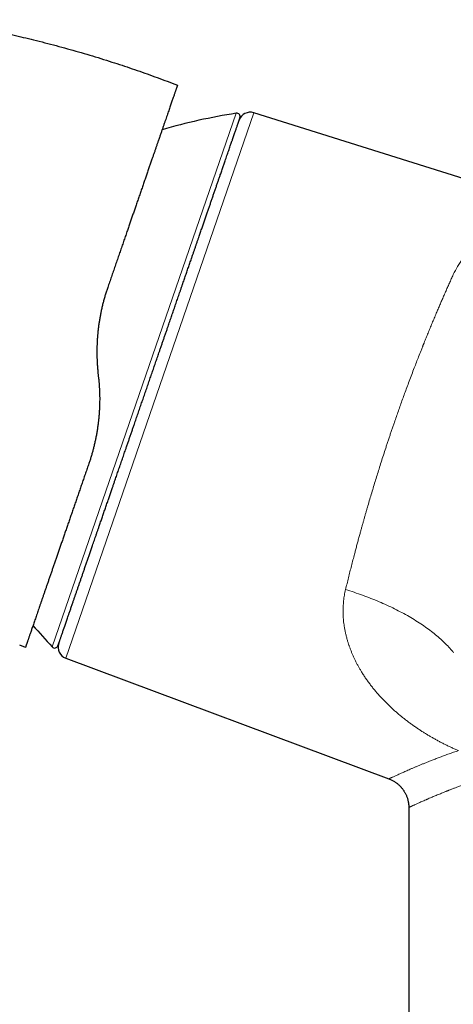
# Model space of a CAD drawing. Header units: millimetres. Extents: x 8 to 736, y 12 to 488.
# Tile 5 of 58: x 91 to 128, y 403 to 487. Entities that reach past the tile are written whole.
import ezdxf

# ---------------------------------------------------------------- set-up
doc = ezdxf.new("R2010")
doc.units = ezdxf.units.MM

msp = doc.modelspace()

# ---------------------------------------------------------------- linework, layer by layer
at = {"color": 7, "linetype": 'Continuous', "lineweight": 30}
for p, q in [((104.008, 481.954), (104.463, 481.779)), ((137.733, 470.988), (111.011, 479.413)), ((97.634, 457.067), (97.687, 456.562)), ((91.4, 433.42), (90.914, 433.618)), ((94.861, 432.512), (122.617, 422.135)), ((124.327, 419.67), (124.327, 393.938))]:
    msp.add_line(p, q, dxfattribs=at)
at = {"color": 252, "linetype": 'Continuous', "lineweight": 0}
for p, q in [((93.697, 433.476), (109.5, 479.37)), ((111.011, 479.413), (94.861, 432.512))]:
    msp.add_line(p, q, dxfattribs=at)
at = {"color": 252, "linetype": 'Continuous', "lineweight": 0, "flags": 128}
msp.add_lwpolyline([(118.898, 438.405), (119.083, 438.349), (119.268, 438.291), (119.452, 438.233), (119.635, 438.173), (119.817, 438.112), (119.999, 438.049), (120.181, 437.986), (120.361, 437.922), (120.541, 437.856), (120.719, 437.79), (120.897, 437.722), (121.074, 437.653), (121.25, 437.583), (121.425, 437.513), (121.599, 437.441), (121.771, 437.368), (121.943, 437.294), (122.113, 437.22), (122.283, 437.144), (122.451, 437.068), (122.617, 436.99), (122.783, 436.912), (122.947, 436.833), (123.109, 436.752), (123.271, 436.672), (123.43, 436.59), (123.589, 436.507), (123.745, 436.424), (123.9, 436.34), (124.054, 436.255), (124.206, 436.17), (124.356, 436.083), (124.505, 435.996), (124.651, 435.909), (124.796, 435.821), (124.94, 435.732), (125.081, 435.642), (125.22, 435.552), (125.358, 435.461), (125.494, 435.37), (125.627, 435.278), (125.759, 435.186), (125.889, 435.094), (126.017, 435), (126.142, 434.907), (126.266, 434.813), (126.387, 434.718), (126.506, 434.623), (126.623, 434.528), (126.738, 434.433), (126.851, 434.337), (126.961, 434.24), (127.069, 434.144), (127.175, 434.047), (127.278, 433.95), (127.379, 433.853), (127.478, 433.756), (127.574, 433.658), (127.668, 433.561), (127.759, 433.463), (127.848, 433.365), (127.935, 433.267), (128.019, 433.169), (128.1, 433.071), (128.179, 432.973)], dxfattribs=at)
at = {"color": 7, "linetype": 'Continuous', "lineweight": 30}
for centre, radius, start, end in [((117.237, 429.973), 50, 98.90124, 106.3741), ((109.547, 479.074), 0.3, 341, 98.90124), ((110.71, 478.459), 1, 72.5, 161), ((130.206, 467.639), 50, 220.26685, 223.09876), ((93.916, 433.681), 0.3, 223.09876, 341), ((95.212, 433.449), 1, 161, 249.5)]:
    msp.add_arc(centre, radius, start, end, dxfattribs=at)
for points, knots in [([(83.424, 487.416), (83.547, 487.398), (83.999, 487.329), (84.778, 487.201), (85.762, 487.031), (86.717, 486.856), (87.642, 486.677), (88.539, 486.495), (89.434, 486.305), (90.328, 486.106), (91.219, 485.9), (92.136, 485.679), (93.077, 485.442), (94.043, 485.189), (95.006, 484.926), (95.966, 484.654), (96.924, 484.372), (97.879, 484.08), (98.804, 483.788), (99.701, 483.495), (100.568, 483.203), (101.432, 482.903), (102.294, 482.595), (103.153, 482.279), (103.723, 482.062), (104.008, 481.954)], [0, 0, 0, 0, 0.01746, 0.064248, 0.111035, 0.157823, 0.200712, 0.2436, 0.286489, 0.329378, 0.372266, 0.415155, 0.461942, 0.50873, 0.555517, 0.602305, 0.649093, 0.69588, 0.742668, 0.785557, 0.828445, 0.871334, 0.914223, 0.957111, 1, 1, 1, 1]), ([(104.463, 481.779), (104.462, 481.778), (104.462, 481.776), (104.457, 481.761), (104.448, 481.737), (104.437, 481.704), (104.422, 481.661), (104.404, 481.609), (104.383, 481.549), (104.359, 481.479), (104.332, 481.399), (104.301, 481.309), (104.266, 481.209), (104.229, 481.099), (104.188, 480.98), (104.143, 480.852), (104.096, 480.714), (104.045, 480.567), (103.991, 480.41), (103.934, 480.244), (103.874, 480.069), (103.81, 479.885), (103.744, 479.693), (103.675, 479.493), (103.604, 479.285), (103.529, 479.068), (103.45, 478.841), (103.368, 478.602), (103.283, 478.353), (103.194, 478.096), (103.102, 477.83), (103.008, 477.556), (102.91, 477.273), (102.816, 476.999), (102.725, 476.735), (102.638, 476.483), (102.549, 476.225), (102.458, 475.962), (102.366, 475.693), (102.266, 475.403), (102.158, 475.089), (102.041, 474.751), (101.923, 474.407), (101.801, 474.053), (101.676, 473.691), (101.548, 473.32), (101.418, 472.943), (101.286, 472.559), (101.151, 472.168), (101.015, 471.772), (100.884, 471.392), (100.76, 471.031), (100.642, 470.691), (100.524, 470.347), (100.404, 469.999), (100.283, 469.648), (100.154, 469.273), (100.016, 468.872), (99.868, 468.445), (99.72, 468.013), (99.569, 467.575), (99.416, 467.131), (99.261, 466.681), (99.104, 466.227), (98.947, 465.77), (98.788, 465.31), (98.628, 464.846), (98.521, 464.535), (98.467, 464.379)], [0, 0, 0, 0, 0.015714, 0.031415, 0.047107, 0.062799, 0.078495, 0.093921, 0.109364, 0.124828, 0.140412, 0.156266, 0.172074, 0.187844, 0.203581, 0.219293, 0.234985, 0.250665, 0.26636, 0.282026, 0.297668, 0.313294, 0.328911, 0.344246, 0.359585, 0.374935, 0.390426, 0.406204, 0.421958, 0.437692, 0.453416, 0.469136, 0.484859, 0.500593, 0.51358, 0.526566, 0.539555, 0.55255, 0.565555, 0.578576, 0.593945, 0.609347, 0.624788, 0.640189, 0.655892, 0.671591, 0.687293, 0.703004, 0.718732, 0.734483, 0.750264, 0.763296, 0.776322, 0.789345, 0.802369, 0.815397, 0.828434, 0.843815, 0.859218, 0.874651, 0.890056, 0.905759, 0.921452, 0.937143, 0.952836, 0.968539, 0.984259, 1, 1, 1, 1]), ([(102.015, 456.28), (102.065, 456.425), (102.165, 456.714), (102.314, 457.149), (102.464, 457.582), (102.613, 458.015), (102.762, 458.447), (102.894, 458.831), (103.01, 459.168), (103.11, 459.458), (103.209, 459.747), (103.309, 460.036), (103.409, 460.329), (103.512, 460.626), (103.63, 460.969), (103.762, 461.353), (103.907, 461.775), (104.052, 462.194), (104.196, 462.612), (104.343, 463.041), (104.495, 463.481), (104.612, 463.821), (104.69, 464.049), (104.731, 464.166), (104.771, 464.283), (104.812, 464.401), (104.852, 464.518), (104.924, 464.728), (105.029, 465.032), (105.164, 465.426), (105.299, 465.816), (105.432, 466.202), (105.564, 466.585), (105.68, 466.923), (105.781, 467.217), (105.868, 467.468), (105.954, 467.718), (106.039, 467.966), (106.124, 468.212), (106.208, 468.457), (106.306, 468.742), (106.417, 469.065), (106.541, 469.424), (106.663, 469.778), (106.783, 470.126), (106.901, 470.47), (107.015, 470.801), (107.126, 471.121), (107.232, 471.431), (107.337, 471.735), (107.44, 472.035), (107.544, 472.335), (107.647, 472.636), (107.751, 472.937), (107.852, 473.231), (107.951, 473.518), (108.048, 473.799), (108.132, 474.043), (108.204, 474.253), (108.265, 474.432), (108.326, 474.607), (108.385, 474.779), (108.443, 474.948), (108.5, 475.114), (108.565, 475.302), (108.636, 475.509), (108.714, 475.733), (108.788, 475.95), (108.861, 476.16), (108.931, 476.363), (108.995, 476.551), (109.055, 476.725), (109.11, 476.885), (109.153, 477.009), (109.184, 477.099), (109.204, 477.157), (109.224, 477.215), (109.243, 477.272), (109.263, 477.328), (109.295, 477.422), (109.339, 477.55), (109.393, 477.706), (109.444, 477.854), (109.491, 477.992), (109.536, 478.122), (109.573, 478.229), (109.603, 478.317), (109.628, 478.389), (109.652, 478.457), (109.674, 478.521), (109.694, 478.58), (109.713, 478.634), (109.733, 478.693), (109.754, 478.753), (109.774, 478.813), (109.791, 478.863), (109.806, 478.904), (109.817, 478.937), (109.825, 478.959), (109.829, 478.974), (109.83, 478.975), (109.83, 478.976)], [0, 0, 0, 0, 0.0122, 0.024383, 0.036554, 0.048718, 0.060878, 0.07304, 0.081233, 0.089431, 0.097633, 0.105843, 0.11406, 0.12263, 0.131337, 0.143513, 0.155676, 0.167831, 0.179983, 0.192137, 0.205512, 0.2189, 0.22241, 0.225921, 0.229433, 0.232947, 0.236462, 0.239979, 0.252014, 0.26403, 0.276032, 0.288025, 0.300012, 0.311998, 0.320072, 0.328149, 0.33623, 0.344316, 0.352409, 0.36051, 0.36862, 0.380912, 0.393185, 0.405442, 0.41769, 0.429931, 0.442172, 0.453716, 0.465267, 0.476829, 0.488405, 0.5, 0.512292, 0.524564, 0.536822, 0.54907, 0.561311, 0.573552, 0.581797, 0.590046, 0.598298, 0.606557, 0.614822, 0.623096, 0.63138, 0.643415, 0.655431, 0.667433, 0.679426, 0.691413, 0.703399, 0.71395, 0.724505, 0.73507, 0.739223, 0.743378, 0.747535, 0.751695, 0.755857, 0.760021, 0.772956, 0.785871, 0.798772, 0.811665, 0.824553, 0.837444, 0.846129, 0.854819, 0.863515, 0.872219, 0.880934, 0.889301, 0.897512, 0.910329, 0.923134, 0.935932, 0.948728, 0.961528, 0.974336, 0.987159, 1, 1, 1, 1]), ([(98.467, 464.379), (98.432, 464.273), (98.36, 464.061), (98.26, 463.739), (98.166, 463.414), (98.077, 463.084), (97.995, 462.751), (97.92, 462.421), (97.853, 462.095), (97.794, 461.771), (97.74, 461.445), (97.692, 461.117), (97.658, 460.843), (97.634, 460.625), (97.618, 460.463), (97.603, 460.301), (97.59, 460.139), (97.578, 459.975), (97.568, 459.811), (97.557, 459.601), (97.547, 459.344), (97.541, 459.039), (97.54, 458.725), (97.546, 458.403), (97.557, 458.071), (97.576, 457.737), (97.601, 457.402), (97.623, 457.179), (97.634, 457.067)], [0, 0, 0, 0, 0.0461823, 0.0924734, 0.1388822, 0.1854175, 0.2320879, 0.2789021, 0.3231808, 0.3676019, 0.4121726, 0.4568998, 0.5017904, 0.5235063, 0.5452741, 0.5670944, 0.5889681, 0.6108958, 0.6328784, 0.6549163, 0.6954653, 0.7362074, 0.777147, 0.8212346, 0.8655587, 0.9101244, 0.9549365, 1, 1, 1, 1]), ([(97.687, 456.562), (97.698, 456.459), (97.718, 456.254), (97.742, 455.947), (97.76, 455.642), (97.773, 455.34), (97.78, 455.04), (97.782, 454.74), (97.778, 454.428), (97.768, 454.104), (97.752, 453.772), (97.729, 453.442), (97.7, 453.116), (97.664, 452.785), (97.621, 452.449), (97.57, 452.109), (97.513, 451.771), (97.449, 451.436), (97.378, 451.103), (97.303, 450.778), (97.223, 450.463), (97.139, 450.156), (97.05, 449.851), (96.955, 449.549), (96.888, 449.35), (96.854, 449.251)], [0, 0, 0, 0, 0.041078, 0.081796, 0.122158, 0.16217, 0.201838, 0.241166, 0.281448, 0.325979, 0.370272, 0.414336, 0.458181, 0.501815, 0.548127, 0.594445, 0.640778, 0.687138, 0.733538, 0.779988, 0.823841, 0.86776, 0.911752, 0.955829, 1, 1, 1, 1]), ([(94.2, 433.583), (94.2, 433.584), (94.201, 433.585), (94.205, 433.598), (94.212, 433.619), (94.222, 433.648), (94.235, 433.685), (94.249, 433.726), (94.263, 433.767), (94.277, 433.806), (94.292, 433.849), (94.308, 433.895), (94.325, 433.946), (94.345, 434.002), (94.368, 434.072), (94.397, 434.156), (94.432, 434.257), (94.47, 434.366), (94.51, 434.482), (94.554, 434.611), (94.603, 434.754), (94.644, 434.871), (94.672, 434.954), (94.687, 434.997), (94.702, 435.041), (94.717, 435.085), (94.733, 435.131), (94.762, 435.213), (94.804, 435.337), (94.862, 435.506), (94.923, 435.682), (94.986, 435.865), (95.052, 436.055), (95.112, 436.232), (95.167, 436.391), (95.215, 436.531), (95.265, 436.675), (95.315, 436.822), (95.367, 436.972), (95.42, 437.125), (95.483, 437.309), (95.557, 437.525), (95.643, 437.775), (95.732, 438.031), (95.822, 438.294), (95.915, 438.564), (96.008, 438.834), (96.102, 439.106), (96.196, 439.378), (96.291, 439.656), (96.389, 439.94), (96.491, 440.236), (96.596, 440.542), (96.706, 440.861), (96.817, 441.184), (96.931, 441.513), (97.046, 441.847), (97.15, 442.15), (97.243, 442.419), (97.323, 442.653), (97.405, 442.889), (97.487, 443.128), (97.57, 443.37), (97.654, 443.613), (97.751, 443.897), (97.863, 444.22), (97.989, 444.585), (98.116, 444.954), (98.244, 445.327), (98.373, 445.703), (98.499, 446.068), (98.621, 446.421), (98.738, 446.761), (98.832, 447.035), (98.903, 447.24), (98.95, 447.376), (98.997, 447.513), (99.044, 447.65), (99.091, 447.787), (99.172, 448.022), (99.287, 448.355), (99.436, 448.788), (99.586, 449.224), (99.737, 449.662), (99.888, 450.103), (100.025, 450.498), (100.145, 450.847), (100.248, 451.148), (100.353, 451.451), (100.457, 451.754), (100.561, 452.055), (100.662, 452.351), (100.781, 452.695), (100.918, 453.093), (101.074, 453.546), (101.23, 453.999), (101.387, 454.454), (101.543, 454.909), (101.7, 455.365), (101.858, 455.822), (101.963, 456.127), (102.015, 456.28)], [0, 0, 0, 0, 0.012199, 0.024381, 0.036551, 0.048714, 0.060875, 0.073036, 0.08123, 0.089428, 0.097632, 0.105842, 0.11406, 0.12263, 0.131337, 0.143513, 0.155676, 0.167831, 0.179984, 0.192137, 0.205512, 0.2189, 0.22241, 0.225921, 0.229433, 0.232947, 0.236462, 0.239979, 0.252014, 0.26403, 0.276032, 0.288025, 0.300012, 0.311998, 0.320072, 0.328149, 0.33623, 0.344316, 0.352409, 0.36051, 0.36862, 0.380912, 0.393185, 0.405442, 0.41769, 0.429931, 0.442172, 0.453716, 0.465267, 0.476829, 0.488405, 0.5, 0.512292, 0.524564, 0.536822, 0.54907, 0.561311, 0.573552, 0.581797, 0.590046, 0.598298, 0.606557, 0.614822, 0.623096, 0.63138, 0.643415, 0.655431, 0.667433, 0.679426, 0.691413, 0.703399, 0.71395, 0.724505, 0.73507, 0.739223, 0.743378, 0.747535, 0.751695, 0.755857, 0.760021, 0.772956, 0.785871, 0.798772, 0.811665, 0.824553, 0.837444, 0.846129, 0.854819, 0.863515, 0.872219, 0.880934, 0.889301, 0.897514, 0.910332, 0.923137, 0.935935, 0.948731, 0.961531, 0.974339, 0.98716, 1, 1, 1, 1]), ([(96.854, 449.251), (96.806, 449.109), (96.708, 448.827), (96.563, 448.406), (96.419, 447.988), (96.276, 447.572), (96.135, 447.162), (95.995, 446.757), (95.857, 446.356), (95.72, 445.96), (95.585, 445.566), (95.45, 445.175), (95.316, 444.786), (95.183, 444.401), (95.053, 444.021), (94.923, 443.646), (94.795, 443.275), (94.669, 442.909), (94.545, 442.55), (94.424, 442.196), (94.304, 441.848), (94.186, 441.506), (94.071, 441.172), (93.958, 440.845), (93.848, 440.525), (93.74, 440.211), (93.633, 439.901), (93.528, 439.595), (93.424, 439.294), (93.322, 438.999), (93.223, 438.711), (93.126, 438.429), (93.031, 438.154), (92.938, 437.885), (92.848, 437.622), (92.76, 437.367), (92.674, 437.119), (92.591, 436.878), (92.512, 436.647), (92.435, 436.424), (92.361, 436.209), (92.289, 436.002), (92.22, 435.801), (92.153, 435.606), (92.088, 435.418), (92.026, 435.238), (91.967, 435.067), (91.911, 434.903), (91.857, 434.748), (91.809, 434.608), (91.766, 434.483), (91.727, 434.371), (91.691, 434.265), (91.657, 434.165), (91.625, 434.072), (91.595, 433.986), (91.568, 433.908), (91.543, 433.837), (91.521, 433.771), (91.5, 433.71), (91.479, 433.65), (91.459, 433.592), (91.441, 433.539), (91.426, 433.496), (91.414, 433.462), (91.406, 433.438), (91.401, 433.423), (91.4, 433.421), (91.4, 433.42)], [0, 0, 0, 0, 0.015572, 0.031165, 0.046786, 0.062441, 0.078136, 0.093594, 0.109102, 0.124665, 0.140082, 0.155799, 0.171512, 0.187227, 0.202948, 0.218682, 0.234435, 0.250211, 0.265894, 0.281558, 0.297207, 0.312847, 0.328484, 0.343844, 0.35921, 0.374589, 0.389965, 0.405637, 0.421298, 0.436952, 0.452607, 0.468266, 0.483935, 0.499621, 0.515362, 0.531081, 0.546783, 0.562474, 0.57816, 0.593566, 0.608977, 0.624398, 0.639799, 0.655491, 0.671164, 0.686825, 0.702479, 0.718132, 0.73379, 0.749458, 0.762672, 0.775851, 0.789, 0.802123, 0.815221, 0.828299, 0.840615, 0.852919, 0.865214, 0.877553, 0.890045, 0.905914, 0.921719, 0.937464, 0.953159, 0.968808, 0.984419, 1, 1, 1, 1]), ([(122.617, 422.135), (122.662, 422.117), (122.75, 422.082), (122.877, 422.022), (122.997, 421.958), (123.108, 421.892), (123.209, 421.824), (123.302, 421.755), (123.386, 421.688), (123.46, 421.623), (123.527, 421.561), (123.585, 421.502), (123.638, 421.446), (123.684, 421.394), (123.728, 421.342), (123.771, 421.289), (123.816, 421.229), (123.865, 421.16), (123.916, 421.084), (123.968, 420.998), (124.021, 420.904), (124.073, 420.8), (124.122, 420.691), (124.166, 420.579), (124.205, 420.465), (124.241, 420.344), (124.271, 420.216), (124.296, 420.082), (124.314, 419.943), (124.325, 419.805), (124.326, 419.713), (124.327, 419.67)], [0, 0, 0, 0, 0.044942, 0.089341, 0.131868, 0.172385, 0.210769, 0.246918, 0.280744, 0.311569, 0.340037, 0.366106, 0.38974, 0.411861, 0.431617, 0.453029, 0.476565, 0.502742, 0.531549, 0.562963, 0.596955, 0.633478, 0.672473, 0.708562, 0.746422, 0.785976, 0.827137, 0.869804, 0.913865, 0.959192, 1, 1, 1, 1])]:
    msp.add_open_spline(points, degree=3, knots=knots, dxfattribs=at)
at = {"color": 252, "linetype": 'Continuous', "lineweight": 0}
for points, knots in [([(137.733, 470.988), (137.725, 470.987), (137.71, 470.987), (137.59, 470.982), (137.399, 470.969), (137.129, 470.945), (136.78, 470.906), (136.389, 470.854), (135.991, 470.79), (135.608, 470.718), (135.205, 470.633), (134.779, 470.535), (134.35, 470.418), (133.915, 470.282), (133.449, 470.117), (132.962, 469.923), (132.467, 469.697), (132.002, 469.458), (131.568, 469.21), (131.166, 468.956), (130.797, 468.698), (130.482, 468.455), (130.213, 468.229), (129.98, 468.018), (129.757, 467.802), (129.544, 467.579), (129.341, 467.352), (129.149, 467.119), (128.864, 466.748), (128.511, 466.226), (128.268, 465.733), (128.149, 465.493)], [0, 0, 0, 0, 0.035378, 0.072826, 0.112436, 0.154396, 0.198861, 0.245965, 0.282217, 0.318534, 0.354932, 0.391453, 0.427988, 0.464474, 0.500911, 0.544045, 0.584868, 0.623388, 0.659613, 0.693556, 0.725229, 0.754647, 0.776484, 0.797906, 0.818922, 0.83954, 0.859767, 0.879613, 0.899088, 0.950796, 1, 1, 1, 1]), ([(128.149, 465.493), (128.093, 465.371), (127.983, 465.127), (127.816, 464.755), (127.65, 464.383), (127.485, 464.01), (127.322, 463.638), (127.162, 463.269), (127.004, 462.903), (126.848, 462.538), (126.683, 462.151), (126.512, 461.744), (126.333, 461.316), (126.157, 460.892), (125.984, 460.471), (125.815, 460.055), (125.695, 459.757), (125.623, 459.577), (125.597, 459.514), (125.572, 459.451), (125.547, 459.388), (125.522, 459.324), (125.465, 459.183), (125.347, 458.886), (125.176, 458.451), (124.983, 457.954), (124.787, 457.447), (124.582, 456.91), (124.369, 456.343), (124.166, 455.798), (123.973, 455.274), (123.79, 454.772), (123.611, 454.273), (123.434, 453.776), (123.26, 453.281), (123.11, 452.848), (122.982, 452.476), (122.875, 452.163), (122.769, 451.848), (122.662, 451.532), (122.556, 451.213), (122.45, 450.893), (122.315, 450.482), (122.151, 449.977), (121.96, 449.378), (121.776, 448.797), (121.601, 448.234), (121.433, 447.688), (121.267, 447.141), (121.102, 446.59), (120.938, 446.038), (120.803, 445.576), (120.696, 445.205), (120.616, 444.924), (120.535, 444.643), (120.456, 444.361), (120.376, 444.079), (120.297, 443.796), (120.218, 443.513), (120.134, 443.205), (120.043, 442.872), (119.946, 442.514), (119.85, 442.158), (119.757, 441.807), (119.651, 441.406), (119.533, 440.953), (119.402, 440.444), (119.273, 439.934), (119.146, 439.424), (119.021, 438.913), (118.939, 438.575), (118.898, 438.405)], [0, 0, 0, 0, 0.017728, 0.035184, 0.052366, 0.069277, 0.085914, 0.101989, 0.117801, 0.133351, 0.148638, 0.166494, 0.183978, 0.20109, 0.217831, 0.2342, 0.250197, 0.25264, 0.255081, 0.257518, 0.259953, 0.262385, 0.264814, 0.276224, 0.296438, 0.31431, 0.332018, 0.352882, 0.373513, 0.393911, 0.411927, 0.429757, 0.447402, 0.464862, 0.482137, 0.499228, 0.510015, 0.52084, 0.531703, 0.542603, 0.55354, 0.564515, 0.575528, 0.595817, 0.616233, 0.636777, 0.655228, 0.673782, 0.692438, 0.711198, 0.730061, 0.749028, 0.758621, 0.768252, 0.777922, 0.787631, 0.797378, 0.807163, 0.816987, 0.826849, 0.839302, 0.851817, 0.864392, 0.876884, 0.888932, 0.907005, 0.925254, 0.943677, 0.962276, 0.98105, 1, 1, 1, 1]), ([(128.591, 424.56), (128.495, 424.602), (128.304, 424.684), (128.018, 424.814), (127.735, 424.948), (127.452, 425.086), (127.173, 425.227), (126.897, 425.372), (126.624, 425.521), (126.357, 425.672), (126.095, 425.824), (125.839, 425.978), (125.585, 426.136), (125.334, 426.297), (125.124, 426.436), (124.956, 426.551), (124.827, 426.64), (124.698, 426.73), (124.571, 426.822), (124.444, 426.914), (124.271, 427.042), (124.055, 427.206), (123.798, 427.409), (123.544, 427.616), (123.295, 427.828), (123.05, 428.044), (122.809, 428.265), (122.574, 428.488), (122.343, 428.717), (122.116, 428.95), (121.891, 429.191), (121.672, 429.436), (121.459, 429.685), (121.252, 429.939), (121.046, 430.202), (120.843, 430.476), (120.643, 430.759), (120.452, 431.045), (120.283, 431.313), (120.134, 431.563), (120.003, 431.794), (119.875, 432.029), (119.752, 432.269), (119.634, 432.513), (119.523, 432.758), (119.418, 433.004), (119.338, 433.206), (119.28, 433.363), (119.239, 433.474), (119.2, 433.586), (119.162, 433.697), (119.126, 433.809), (119.091, 433.921), (119.039, 434.096), (118.973, 434.334), (118.9, 434.635), (118.838, 434.936), (118.788, 435.225), (118.749, 435.502), (118.727, 435.701), (118.715, 435.835), (118.709, 435.904), (118.704, 435.973), (118.7, 436.042), (118.696, 436.111), (118.689, 436.242), (118.683, 436.435), (118.683, 436.69), (118.691, 436.943), (118.706, 437.194), (118.73, 437.442), (118.76, 437.686), (118.798, 437.928), (118.843, 438.167), (118.88, 438.326), (118.898, 438.405)], [0, 0, 0, 0, 0.0154628, 0.0309735, 0.0465422, 0.0621786, 0.0778924, 0.0934102, 0.1090208, 0.1247328, 0.1398686, 0.155049, 0.1702988, 0.1856252, 0.2010351, 0.2091427, 0.217276, 0.2254361, 0.2336239, 0.2418403, 0.2500863, 0.267356, 0.2846901, 0.3020967, 0.3195838, 0.3371594, 0.3548313, 0.372607, 0.3900016, 0.4081645, 0.4263538, 0.4445772, 0.4628425, 0.4811573, 0.4995291, 0.5192573, 0.53889, 0.5584366, 0.5779064, 0.5931568, 0.6083704, 0.623552, 0.6392619, 0.6548798, 0.6703954, 0.6858145, 0.7011429, 0.7079972, 0.714835, 0.7216568, 0.7284631, 0.7352546, 0.7420318, 0.7487952, 0.7668793, 0.7847692, 0.802477, 0.8200152, 0.8353189, 0.8505101, 0.8544714, 0.8584258, 0.8623734, 0.8663145, 0.8702492, 0.8741776, 0.8887609, 0.9031976, 0.9174971, 0.9316691, 0.9457236, 0.9594228, 0.9730284, 0.9865507, 1, 1, 1, 1]), ([(122.617, 422.135), (122.617, 422.135), (122.615, 422.133), (122.624, 422.138), (122.646, 422.148), (122.686, 422.167), (122.741, 422.193), (122.812, 422.226), (122.899, 422.266), (123, 422.313), (123.115, 422.365), (123.244, 422.424), (123.388, 422.49), (123.535, 422.556), (123.684, 422.622), (123.83, 422.686), (123.985, 422.755), (124.159, 422.831), (124.352, 422.915), (124.565, 423.008), (124.788, 423.104), (125.022, 423.203), (125.265, 423.306), (125.516, 423.41), (125.776, 423.516), (126.045, 423.625), (126.342, 423.742), (126.668, 423.869), (127.026, 424.004), (127.397, 424.142), (127.782, 424.281), (128.179, 424.42), (128.453, 424.513), (128.591, 424.56)], [0, 0, 0, 0, 0.00027, 0.035318, 0.070307, 0.105254, 0.140176, 0.175092, 0.21001, 0.244893, 0.279051, 0.313198, 0.347354, 0.381716, 0.408942, 0.436377, 0.464027, 0.491903, 0.524092, 0.556184, 0.588189, 0.62012, 0.651988, 0.683237, 0.714449, 0.745633, 0.776803, 0.813905, 0.851021, 0.888169, 0.925369, 0.96264, 1, 1, 1, 1]), ([(124.327, 419.67), (124.327, 419.67), (124.326, 419.669), (124.332, 419.672), (124.347, 419.679), (124.374, 419.692), (124.413, 419.71), (124.463, 419.734), (124.524, 419.762), (124.597, 419.796), (124.681, 419.835), (124.778, 419.879), (124.887, 419.928), (125.008, 419.982), (125.141, 420.042), (125.287, 420.106), (125.446, 420.176), (125.617, 420.251), (125.749, 420.309), (125.835, 420.346), (125.868, 420.361), (125.902, 420.375), (125.936, 420.39), (125.97, 420.405), (126.05, 420.439), (126.173, 420.492), (126.345, 420.565), (126.514, 420.637), (126.686, 420.709), (126.861, 420.781), (127.044, 420.857), (127.254, 420.942), (127.411, 421.005), (127.509, 421.044), (127.525, 421.05), (127.542, 421.057), (127.559, 421.063), (127.575, 421.07), (127.589, 421.075), (127.611, 421.084), (127.647, 421.099), (127.704, 421.121), (127.773, 421.149), (127.852, 421.18), (127.941, 421.215), (128.041, 421.254), (128.151, 421.296), (128.27, 421.342), (128.399, 421.391), (128.535, 421.442), (128.681, 421.496), (128.837, 421.553), (129.003, 421.613), (129.18, 421.675), (129.368, 421.741), (129.566, 421.809), (129.775, 421.88), (129.921, 421.929), (129.995, 421.953)], [0, 0, 0, 0, 0.000278, 0.0298066, 0.0595148, 0.0894063, 0.1194845, 0.149753, 0.1802154, 0.2108748, 0.2417348, 0.2727984, 0.304069, 0.3355497, 0.3672435, 0.3991534, 0.4312823, 0.4636332, 0.4962089, 0.5017844, 0.5073903, 0.5130268, 0.5186938, 0.5243913, 0.5301193, 0.5575341, 0.5825866, 0.6081821, 0.6314948, 0.6552416, 0.679423, 0.7040393, 0.7355334, 0.737536, 0.7395413, 0.7415493, 0.74356, 0.7455735, 0.7475896, 0.748486, 0.7533377, 0.76061, 0.7686974, 0.7775999, 0.7880428, 0.7994215, 0.8117359, 0.8249861, 0.8391721, 0.8537361, 0.86917, 0.8854739, 0.9026478, 0.9206916, 0.9392599, 0.9586675, 0.9789142, 1, 1, 1, 1])]:
    msp.add_open_spline(points, degree=3, knots=knots, dxfattribs=at)

doc.saveas('drawing.dxf')
